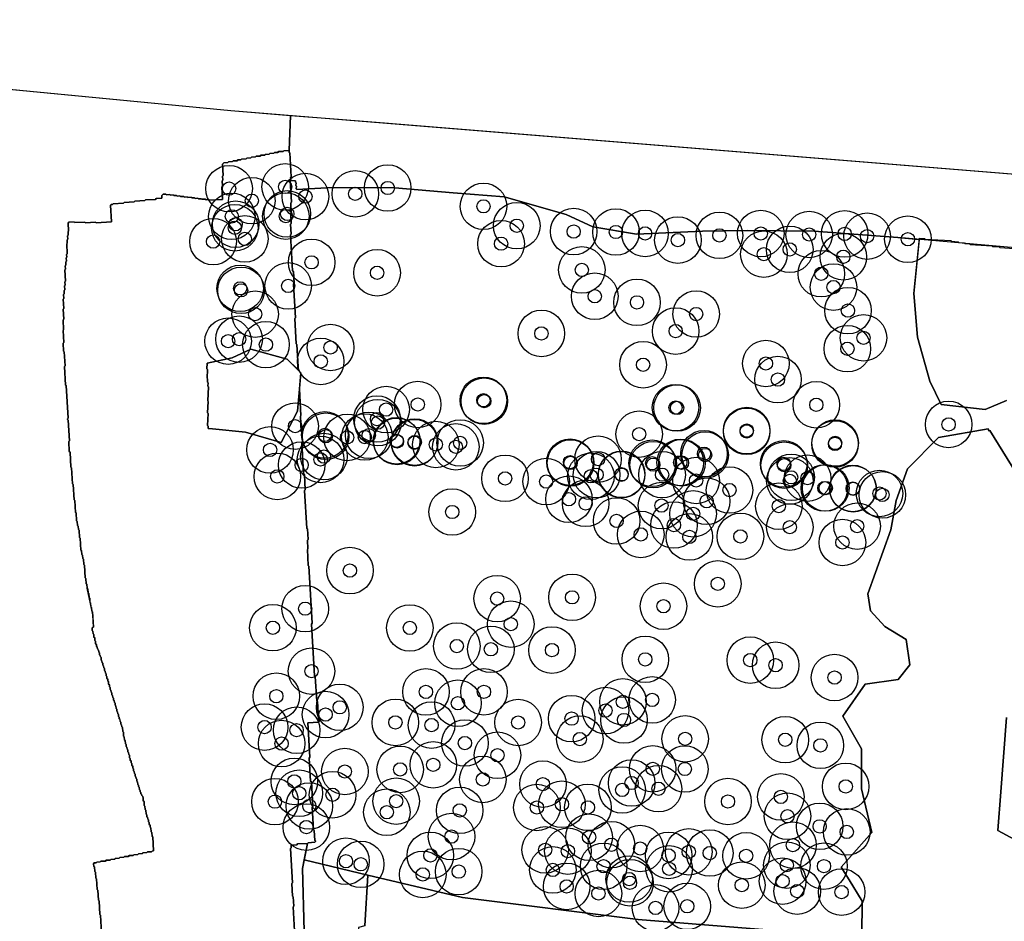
# Model space of a CAD drawing. Header units: inches. Extents: x 128668 to 131679, y 413272 to 413787.
# Tile 60 of 116: x 130144 to 130219, y 413491 to 413558. Entities that reach past the tile are written whole.
import ezdxf

# ---------------------------------------------------------------- set-up
doc = ezdxf.new("R2010")
doc.units = ezdxf.units.IN
doc.header["$MEASUREMENT"] = 0
doc.header["$PDMODE"] = 33
doc.header["$PDSIZE"] = -3
for name, color, linetype in [('Niet gedetecteerde gebieden (D-gebied) (ca. 44.659 m2)', 1, 'Continuous'), ('Onderzoeksgebied Capelsche UW (ca. 743.790 m2)', 5, 'Continuous'), ('Significante objecten binnen onderzoeksgebied', 3, 'Continuous'), ('Veiligheidsmarge objecten d.d. 230531', 6, 'Continuous'), ('Verstoorde gebieden (C-gebied) (ca. 90.096 m2)', 40, 'Continuous'), ('Vrijgegeven gebieden (A+B gebied) (ca. 609.035 m2)', 3, 'Continuous')]:
    doc.layers.add(name, color=color, linetype=linetype)

msp = doc.modelspace()

# ---------------------------------------------------------------- linework, layer by layer
at = {"layer": 'Niet gedetecteerde gebieden (D-gebied) (ca. 44.659 m2)'}
for points in [[(130139.995, 413553.503, 0), (130160.341, 413551.541, 0), (130164.823, 413551.178, 0), (130164.724, 413548.544, 0), (130164.325, 413548.521, 0), (130164.278, 413548.469, 0), (130163.929, 413548.448, 0), (130163.881, 413548.396, 0), (130163.632, 413548.381, 0), (130163.585, 413548.329, 0), (130163.285, 413548.311, 0), (130163.238, 413548.259, 0), (130162.939, 413548.241, 0), (130162.892, 413548.189, 0), (130162.592, 413548.171, 0), (130162.545, 413548.119, 0), (130162.246, 413548.101, 0), (130162.199, 413548.049, 0), (130161.899, 413548.032, 0), (130161.852, 413547.979, 0), (130161.553, 413547.962, 0), (130161.506, 413547.909, 0), (130161.156, 413547.889, 0), (130161.109, 413547.836, 0), (130160.86, 413547.821, 0), (130160.813, 413547.769, 0), (130160.513, 413547.751, 0), (130160.466, 413547.699, 0), (130160.166, 413547.681, 0), (130160.12, 413547.629, 0), (130159.82, 413547.611, 0), (130159.726, 413547.506, 0), (130159.775, 413546.657, 0), (130159.728, 413546.605, 0), (130159.745, 413546.305, 0), (130159.698, 413546.252, 0), (130159.721, 413545.853, 0), (130159.674, 413545.8, 0), (130159.728, 413544.852, 0), (130158.73, 413544.795, 0), (130158.677, 413544.842, 0), (130158.477, 413544.83, 0), (130158.425, 413544.877, 0), (130158.175, 413544.863, 0), (130158.122, 413544.91, 0), (130157.923, 413544.898, 0), (130157.87, 413544.945, 0), (130157.67, 413544.934, 0), (130157.617, 413544.981, 0), (130157.418, 413544.97, 0), (130157.365, 413545.017, 0), (130157.115, 413545.002, 0), (130157.063, 413545.049, 0), (130156.863, 413545.038, 0), (130156.81, 413545.085, 0), (130156.561, 413545.071, 0), (130156.508, 413545.118, 0), (130156.308, 413545.106, 0), (130156.255, 413545.153, 0), (130156.056, 413545.142, 0), (130156.003, 413545.189, 0), (130155.803, 413545.177, 0), (130155.751, 413545.224, 0), (130155.501, 413545.21, 0), (130155.448, 413545.257, 0), (130155.249, 413545.245, 0), (130155.155, 413545.14, 0), (130155.166, 413544.94, 0), (130154.717, 413544.915, 0), (130154.67, 413544.862, 0), (130153.921, 413544.819, 0), (130153.874, 413544.766, 0), (130153.125, 413544.723, 0), (130153.078, 413544.67, 0), (130152.329, 413544.627, 0), (130152.282, 413544.574, 0), (130151.484, 413544.528, 0), (130151.437, 413544.476, 0), (130151.337, 413544.47, 0), (130151.29, 413544.417, 0), (130151.361, 413543.169, 0), (130150.214, 413543.103, 0), (130150.161, 413543.15, 0), (130149.412, 413543.107, 0), (130149.359, 413543.154, 0), (130148.611, 413543.111, 0), (130148.558, 413543.158, 0), (130148.158, 413543.135, 0), (130148.111, 413543.083, 0), (130148.146, 413542.484, 0), (130148.099, 413542.431, 0), (130148.113, 413542.181, 0), (130148.066, 413542.129, 0), (130148.08, 413541.879, 0), (130148.033, 413541.826, 0), (130148.048, 413541.577, 0), (130148.001, 413541.524, 0), (130148.044, 413540.775, 0), (130147.997, 413540.722, 0), (130148.008, 413540.523, 0), (130147.961, 413540.47, 0), (130147.975, 413540.22, 0), (130147.928, 413540.168, 0), (130147.943, 413539.918, 0), (130147.896, 413539.865, 0), (130147.91, 413539.616, 0), (130147.863, 413539.563, 0), (130147.912, 413538.714, 0), (130147.865, 413538.661, 0), (130147.879, 413538.412, 0), (130147.832, 413538.359, 0), (130147.849, 413538.06, 0), (130147.802, 413538.007, 0), (130147.816, 413537.757, 0), (130147.769, 413537.705, 0), (130147.787, 413537.405, 0), (130147.74, 413537.352, 0), (130147.78, 413536.653, 0), (130147.733, 413536.601, 0), (130147.776, 413535.852, 0), (130147.729, 413535.799, 0), (130147.772, 413535.051, 0), (130147.725, 413534.998, 0), (130147.776, 413534.099, 0), (130147.729, 413534.047, 0), (130147.764, 413533.448, 0), (130147.816, 413533.4, 0), (130147.877, 413532.352, 0), (130147.83, 413532.299, 0), (130147.91, 413530.902, 0), (130147.963, 413530.855, 0), (130148.103, 413528.409, 0), (130148.056, 413528.356, 0), (130148.059, 413528.306, 0), (130148.112, 413528.259, 0), (130148.201, 413526.712, 0), (130148.154, 413526.659, 0), (130148.197, 413525.911, 0), (130148.249, 413525.863, 0), (130148.315, 413524.715, 0), (130148.368, 413524.668, 0), (130148.437, 413523.47, 0), (130148.49, 413523.423, 0), (130148.556, 413522.275, 0), (130148.609, 413522.228, 0), (130148.66, 413521.33, 0), (130148.713, 413521.283, 0), (130148.747, 413520.684, 0), (130148.8, 413520.637, 0), (130148.817, 413520.337, 0), (130148.87, 413520.29, 0), (130148.885, 413520.041, 0), (130148.937, 413519.994, 0), (130148.969, 413519.445, 0), (130149.022, 413519.398, 0), (130149.073, 413518.499, 0), (130149.126, 413518.452, 0), (130149.143, 413518.153, 0), (130149.196, 413518.106, 0), (130149.21, 413517.856, 0), (130149.263, 413517.809, 0), (130149.286, 413517.41, 0), (130149.339, 413517.363, 0), (130149.393, 413516.414, 0), (130149.446, 413516.367, 0), (130149.469, 413515.968, 0), (130149.522, 413515.921, 0), (130149.539, 413515.621, 0), (130149.592, 413515.574, 0), (130149.609, 413515.275, 0), (130149.662, 413515.228, 0), (130149.679, 413514.928, 0), (130149.732, 413514.881, 0), (130149.749, 413514.582, 0), (130149.802, 413514.535, 0), (130149.819, 413514.235, 0), (130149.872, 413514.188, 0), (130149.889, 413513.889, 0), (130149.942, 413513.842, 0), (130150.008, 413512.694, 0), (130149.958, 413512.691, 0), (130149.911, 413512.638, 0), (130149.922, 413512.438, 0), (130149.975, 413512.391, 0), (130149.986, 413512.192, 0), (130150.039, 413512.144, 0), (130150.051, 413511.945, 0), (130150.104, 413511.898, 0), (130150.115, 413511.698, 0), (130150.168, 413511.651, 0), (130150.179, 413511.451, 0), (130150.232, 413511.404, 0), (130150.241, 413511.255, 0), (130150.293, 413511.208, 0), (130150.299, 413511.108, 0), (130150.352, 413511.061, 0), (130150.358, 413510.961, 0), (130150.411, 413510.914, 0), (130150.416, 413510.814, 0), (130150.469, 413510.767, 0), (130150.478, 413510.617, 0), (130150.53, 413510.57, 0), (130150.536, 413510.47, 0), (130150.589, 413510.423, 0), (130150.6, 413510.224, 0), (130150.653, 413510.177, 0), (130150.662, 413510.027, 0), (130150.715, 413509.98, 0), (130150.723, 413509.83, 0), (130150.776, 413509.783, 0), (130150.785, 413509.633, 0), (130150.837, 413509.586, 0), (130150.846, 413509.437, 0), (130150.899, 413509.389, 0), (130150.907, 413509.24, 0), (130150.96, 413509.193, 0), (130150.969, 413509.043, 0), (130151.021, 413508.996, 0), (130151.03, 413508.846, 0), (130151.083, 413508.799, 0), (130151.091, 413508.649, 0), (130151.144, 413508.602, 0), (130151.156, 413508.403, 0), (130151.209, 413508.356, 0), (130151.217, 413508.206, 0), (130151.27, 413508.159, 0), (130151.278, 413508.009, 0), (130151.331, 413507.962, 0), (130151.34, 413507.812, 0), (130151.393, 413507.765, 0), (130151.401, 413507.615, 0), (130151.454, 413507.568, 0), (130151.463, 413507.419, 0), (130151.516, 413507.372, 0), (130151.524, 413507.222, 0), (130151.577, 413507.175, 0), (130151.585, 413507.025, 0), (130151.638, 413506.978, 0), (130151.647, 413506.828, 0), (130151.7, 413506.781, 0), (130151.711, 413506.582, 0), (130151.764, 413506.535, 0), (130151.773, 413506.385, 0), (130151.825, 413506.338, 0), (130151.834, 413506.188, 0), (130151.887, 413506.141, 0), (130151.895, 413505.991, 0), (130151.948, 413505.944, 0), (130151.957, 413505.795, 0), (130152.009, 413505.747, 0), (130152.018, 413505.598, 0), (130152.071, 413505.551, 0), (130152.079, 413505.401, 0), (130152.132, 413505.354, 0), (130152.141, 413505.204, 0), (130152.194, 413505.157, 0), (130152.211, 413504.858, 0), (130152.264, 413504.81, 0), (130152.281, 413504.511, 0), (130152.334, 413504.464, 0), (130152.348, 413504.214, 0), (130152.401, 413504.167, 0), (130152.415, 413503.918, 0), (130152.468, 413503.871, 0), (130152.476, 413503.721, 0), (130152.529, 413503.674, 0), (130152.538, 413503.524, 0), (130152.591, 413503.477, 0), (130152.599, 413503.328, 0), (130152.652, 413503.28, 0), (130152.661, 413503.131, 0), (130152.713, 413503.084, 0), (130152.725, 413502.884, 0), (130152.778, 413502.837, 0), (130152.786, 413502.687, 0), (130152.839, 413502.64, 0), (130152.848, 413502.49, 0), (130152.9, 413502.443, 0), (130152.909, 413502.294, 0), (130152.962, 413502.247, 0), (130152.97, 413502.097, 0), (130153.023, 413502.05, 0), (130153.032, 413501.9, 0), (130153.084, 413501.853, 0), (130153.093, 413501.703, 0), (130153.146, 413501.656, 0), (130153.155, 413501.506, 0), (130153.207, 413501.459, 0), (130153.216, 413501.31, 0), (130153.269, 413501.263, 0), (130153.277, 413501.113, 0), (130153.33, 413501.066, 0), (130153.342, 413500.866, 0), (130153.394, 413500.819, 0), (130153.4, 413500.719, 0), (130153.453, 413500.672, 0), (130153.464, 413500.473, 0), (130153.517, 413500.426, 0), (130153.523, 413500.326, 0), (130153.576, 413500.279, 0), (130153.581, 413500.179, 0), (130153.634, 413500.132, 0), (130153.64, 413500.032, 0), (130153.693, 413499.985, 0), (130153.696, 413499.935, 0), (130153.748, 413499.888, 0), (130153.763, 413499.638, 0), (130153.815, 413499.591, 0), (130153.833, 413499.292, 0), (130153.885, 413499.245, 0), (130153.9, 413498.995, 0), (130153.953, 413498.948, 0), (130153.97, 413498.649, 0), (130154.023, 413498.602, 0), (130154.031, 413498.452, 0), (130154.084, 413498.405, 0), (130154.093, 413498.255, 0), (130154.145, 413498.208, 0), (130154.154, 413498.058, 0), (130154.207, 413498.011, 0), (130154.215, 413497.861, 0), (130154.268, 413497.815, 0), (130154.277, 413497.665, 0), (130154.33, 413497.618, 0), (130154.347, 413497.318, 0), (130154.4, 413497.271, 0), (130154.417, 413496.972, 0), (130154.47, 413496.925, 0), (130154.53, 413495.876, 0), (130154.43, 413495.871, 0), (130154.383, 413495.818, 0), (130154.083, 413495.801, 0), (130154.036, 413495.748, 0), (130153.737, 413495.731, 0), (130153.69, 413495.678, 0), (130153.39, 413495.661, 0), (130153.343, 413495.608, 0), (130153.044, 413495.591, 0), (130152.997, 413495.538, 0), (130152.697, 413495.521, 0), (130152.65, 413495.468, 0), (130152.351, 413495.451, 0), (130152.304, 413495.398, 0), (130152.004, 413495.381, 0), (130151.957, 413495.328, 0), (130151.658, 413495.311, 0), (130151.611, 413495.258, 0), (130151.311, 413495.241, 0), (130151.264, 413495.188, 0), (130150.964, 413495.171, 0), (130150.918, 413495.118, 0), (130150.568, 413495.098, 0), (130150.521, 413495.045, 0), (130150.271, 413495.031, 0), (130150.224, 413494.978, 0), (130150.075, 413494.969, 0), (130150.028, 413494.917, 0), (130150.039, 413494.717, 0), (130150.092, 413494.67, 0), (130150.112, 413494.321, 0), (130150.165, 413494.273, 0), (130150.191, 413493.824, 0), (130150.243, 413493.777, 0), (130150.289, 413492.979, 0), (130150.342, 413492.932, 0), (130150.385, 413492.183, 0), (130150.438, 413492.136, 0), (130150.498, 413491.088, 0), (130150.551, 413491.041, 0), (130150.654, 413489.244, 0)], [(130219.33, 413541.226, 0), (130210.505, 413541.996, 0), (130204.227, 413542.465, 0), (130199.172, 413542.512, 0), (130195.813, 413542.459, 0), (130190.843, 413542.25, 0), (130187.569, 413542.793, 0), (130185.57, 413543.712, 0), (130180.89, 413545.039, 0), (130177.062, 413545.364, 0), (130172.666, 413545.723, 0), (130168.01, 413545.746, 0), (130165.306, 413545.598, 0), (130165.261, 413545.652, 0), (130165.277, 413545.851, 0), (130165.231, 413545.905, 0), (130165.247, 413546.104, 0), (130165.201, 413546.158, 0), (130165.209, 413546.258, 0), (130164.804, 413546.29, 0), (130164.803, 413546.295, 0), (130164.85, 413546.348, 0), (130164.842, 413546.498, 0), (130164.889, 413546.551, 0), (130164.786, 413548.348, 0), (130164.733, 413548.395, 0), (130164.724, 413548.544, 0), (130164.823, 413551.178, 0), (130168.104, 413550.913, 0), (130171.263, 413550.657, 0), (130245.272, 413544.662, 0)], [(130170.429, 413490.234, 0), (130170.656, 413494.059, 0), (130177.765, 413492.371, 0), (130190.979, 413490.725, 0), (130202.546, 413489.796, 0)]]:
    msp.add_polyline3d(points, dxfattribs=at)
msp.add_polyline3d([(130170.656, 413494.059, 0), (130170.429, 413490.234, 0), (130169.935, 413490.12, 0), (130169.935, 413488.751, 0), (130169.661, 413488.264, 0), (130168.961, 413488.271, 0), (130168.583, 413488.319, 0), (130167.058, 413488.509, 0), (130166.44, 413489.08, 0), (130165.87, 413489.841, 0), (130165.727, 413494.549, 0), (130165.862, 413495.209, 0)], close=True, dxfattribs=at)
at = {"layer": 'Onderzoeksgebied Capelsche UW (ca. 743.790 m2)'}
msp.add_lwpolyline([(130089.538, 413558.368), (130160.341, 413551.541), (130245.272, 413544.662), (130329.939, 413539.371), (130433.206, 413533.814), (130596.454, 413525.877), (130794.336, 413521.643), (130920.331, 413521.114)], dxfattribs=at)
at = {"layer": 'Significante objecten binnen onderzoeksgebied'}
for p in [(130164.432, 413545.797), (130160.212, 413545.667), (130165.954, 413545.068), (130169.705, 413545.275), (130172.143, 413545.715), (130161.923, 413544.762), (130179.345, 413544.336), (130160.418, 413543.583), (130164.479, 413543.603), (130164.589, 413543.767), (130160.704, 413542.993), (130181.847, 413542.882), (130160.648, 413542.724), (130186.129, 413542.437), (130189.308, 413542.406), (130191.496, 413542.298), (130197.089, 413542.154), (130200.2, 413542.292), (130203.837, 413542.22), (130206.509, 413542.264), (130208.198, 413542.094), (130159.01, 413541.684), (130161.4, 413541.888), (130180.668, 413541.529), (130193.968, 413541.799), (130211.267, 413541.862), (130200.435, 413540.739), (130202.378, 413541.1), (130166.421, 413540.126), (130206.409, 413540.545), (130171.343, 413539.343), (130186.74, 413539.555), (130204.751, 413539.271), (130164.659, 413538.353), (130161.045, 413538.171), (130161.115, 413538.021), (130205.668, 413538.265), (130187.714, 413537.575), (130190.891, 413537.117), (130162.174, 413536.23), (130195.342, 413536.241), (130206.758, 413536.496), (130183.698, 413534.783), (130193.798, 413534.96), (130160.14, 413534.2), (130160.965, 413534.352), (130162.984, 413533.939), (130207.926, 413534.452), (130167.846, 413533.725), (130206.713, 413533.633), (130167.103, 413532.675), (130191.349, 413532.429), (130200.584, 413532.523), (130201.493, 413531.312), (130179.343, 413529.756), (130179.405, 413529.69), (130172.023, 413529.055), (130174.4, 413529.437), (130193.787, 413529.204), (130193.908, 413529.179), (130204.377, 413529.417), (130171.337, 413528.345), (130171.404, 413528.077), (130165.177, 413527.81), (130199.14, 413527.418), (130199.143, 413527.478), (130214.328, 413527.94), (130167.412, 413527.151), (130167.481, 413527.053), (130169.085, 413526.961), (130170.424, 413526.993), (130170.716, 413527.124), (130172.807, 413526.71), (130172.842, 413526.663), (130174.156, 413526.564), (130174.173, 413526.615), (130177.591, 413526.548), (130191.055, 413527.208), (130205.793, 413526.546), (130163.294, 413526.025), (130175.763, 413526.433), (130177.266, 413526.256), (130195.931, 413525.742), (130205.781, 413526.473), (130167.095, 413525.309), (130167.342, 413525.522), (130185.853, 413525.103), (130185.895, 413525.042), (130187.962, 413525.33), (130192.037, 413525.02), (130194.144, 413525.082), (130194.273, 413525.058), (130196.015, 413525.64), (130165.673, 413524.891), (130192.113, 413524.915), (130201.929, 413524.973), (130201.962, 413524.877), (130163.84, 413524.033), (130180.968, 413523.885), (130184.058, 413523.642), (130187.422, 413524.047), (130187.852, 413524.162), (130189.725, 413524.161), (130189.736, 413524.191), (130192.778, 413524.163), (130195.336, 413523.724), (130202.383, 413523.693), (130202.484, 413523.964), (130203.717, 413523.899), (130197.845, 413523.007), (130204.984, 413523.158), (130205.085, 413523.16), (130207.119, 413523.126), (130207.142, 413523.099), (130185.773, 413522.317), (130196.13, 413522.164), (130209.131, 413522.748), (130209.346, 413522.644), (130176.994, 413521.357), (130187.03, 413522.005), (130192.735, 413521.84), (130201.557, 413521.793), (130189.358, 413520.684), (130195.112, 413521.219), (130193.67, 413520.377), (130202.384, 413520.219), (130207.446, 413520.291), (130191.173, 413519.669), (130194.83, 413519.484), (130198.668, 413519.524), (130206.341, 413519.065), (130169.304, 413516.951), (130196.964, 413515.957), (130180.372, 413514.845), (130186.009, 413514.941), (130165.938, 413514.089), (130192.884, 413514.274), (130163.507, 413512.658), (130173.805, 413512.639), (130181.398, 413512.923), (130177.344, 413511.28), (130179.902, 413511.035), (130184.498, 413510.974), (130191.513, 413510.279), (130199.412, 413510.221), (130201.317, 413509.838), (130166.413, 413509.389), (130205.752, 413508.911), (130163.767, 413507.508), (130175.019, 413507.833), (130179.383, 413507.837), (130192.031, 413507.23), (130168.535, 413506.672), (130177.425, 413506.978), (130189.835, 413507.087), (130167.471, 413506.127), (130185.975, 413505.822), (130188.523, 413506.429), (130162.884, 413505.187), (130172.718, 413505.539), (130175.44, 413505.336), (130181.951, 413505.531), (130189.912, 413505.72), (130165.294, 413504.953), (130186.591, 413504.284), (130194.514, 413504.302), (130164.163, 413503.945), (130177.948, 413503.987), (130202.039, 413504.237), (130204.683, 413503.813), (130180.4, 413503.07), (130175.57, 413502.351), (130192.072, 413502.049), (130168.921, 413501.849), (130173.082, 413502.003), (130194.488, 413502.035), (130165.119, 413501.101), (130179.298, 413501.25), (130183.817, 413500.898), (130190.486, 413500.983), (130206.586, 413500.726), (130165.491, 413500.212), (130167.996, 413500.102), (130189.776, 413500.461), (130192.509, 413500.554), (130201.707, 413499.939), (130163.664, 413499.581), (130166.248, 413499.252), (130172.779, 413499.619), (130183.361, 413499.141), (130185.242, 413499.388), (130187.2, 413499.151), (130197.734, 413499.593), (130172.075, 413498.786), (130177.558, 413498.925), (130202.209, 413498.482), (130166.024, 413497.67), (130204.629, 413497.724), (130176.943, 413496.956), (130187.286, 413496.905), (130206.666, 413497.304), (130188.97, 413496.345), (130202.619, 413496.308), (130175.351, 413495.542), (130183.987, 413495.955), (130185.695, 413495.858), (130191.129, 413496.059), (130193.269, 413495.54), (130194.785, 413495.807), (130196.362, 413495.718), (130199.097, 413495.51), (130169.005, 413495.1), (130170.112, 413494.87), (130188.38, 413494.722), (130202.162, 413494.806), (130204.954, 413494.729), (130174.78, 413494.111), (130177.483, 413494.32), (130184.561, 413494.447), (130193.312, 413494.532), (130185.601, 413493.207), (130190.302, 413493.763), (130190.364, 413493.482), (130198.771, 413493.301), (130201.839, 413493.603), (130187.989, 413492.676), (130202.944, 413492.856), (130206.28, 413492.781), (130194.667, 413491.713), (130192.286, 413491.591)]:
    msp.add_point(p, dxfattribs=at)
at = {"layer": 'Veiligheidsmarge objecten d.d. 230531', "color": 6, "linetype": 'Continuous', "lineweight": 25}
for centre in [(130160.212, 413545.667), (130164.432, 413545.797), (130169.705, 413545.275), (130172.143, 413545.715), (130161.923, 413544.762), (130165.954, 413545.068), (130164.589, 413543.767), (130179.345, 413544.336), (130160.418, 413543.583), (130164.479, 413543.603), (130160.648, 413542.724), (130160.704, 413542.993), (130181.847, 413542.882), (130186.129, 413542.437), (130189.308, 413542.406), (130191.496, 413542.298), (130200.2, 413542.292), (130206.509, 413542.264), (130159.01, 413541.684), (130161.4, 413541.888), (130180.668, 413541.529), (130193.968, 413541.799), (130197.089, 413542.154), (130203.837, 413542.22), (130208.198, 413542.094), (130211.267, 413541.862), (130202.378, 413541.1), (130166.421, 413540.126), (130200.435, 413540.739), (130206.409, 413540.545), (130171.343, 413539.343), (130186.74, 413539.555), (130204.751, 413539.271), (130161.045, 413538.171), (130161.115, 413538.021), (130164.659, 413538.353), (130205.668, 413538.265), (130187.714, 413537.575), (130190.891, 413537.117), (130206.758, 413536.496), (130162.174, 413536.23), (130195.342, 413536.241), (130193.798, 413534.96), (130160.14, 413534.2), (130160.965, 413534.352), (130183.698, 413534.783), (130207.926, 413534.452), (130162.984, 413533.939), (130167.846, 413533.725), (130206.713, 413533.633), (130167.103, 413532.675), (130191.349, 413532.429), (130200.584, 413532.523), (130201.493, 413531.312), (130179.343, 413529.756), (130179.405, 413529.69), (130172.023, 413529.055), (130174.4, 413529.437), (130193.787, 413529.204), (130193.908, 413529.179), (130204.377, 413529.417), (130171.337, 413528.345), (130165.177, 413527.81), (130171.404, 413528.077), (130199.143, 413527.478), (130214.328, 413527.94), (130167.412, 413527.151), (130167.481, 413527.053), (130169.085, 413526.961), (130170.424, 413526.993), (130170.716, 413527.124), (130191.055, 413527.208), (130199.14, 413527.418), (130163.294, 413526.025), (130172.807, 413526.71), (130172.842, 413526.663), (130174.156, 413526.564), (130174.173, 413526.615), (130175.763, 413526.433), (130177.266, 413526.256), (130177.591, 413526.548), (130205.781, 413526.473), (130205.793, 413526.546), (130167.095, 413525.309), (130167.342, 413525.522), (130187.962, 413525.33), (130195.931, 413525.742), (130196.015, 413525.64), (130165.673, 413524.891), (130185.853, 413525.103), (130185.895, 413525.042), (130192.037, 413525.02), (130192.113, 413524.915), (130194.144, 413525.082), (130194.273, 413525.058), (130201.929, 413524.973), (130201.962, 413524.877), (130163.84, 413524.033), (130180.968, 413523.885), (130187.422, 413524.047), (130187.852, 413524.162), (130189.725, 413524.161), (130189.736, 413524.191), (130192.778, 413524.163), (130202.484, 413523.964), (130203.717, 413523.899), (130184.058, 413523.642), (130195.336, 413523.724), (130202.383, 413523.693), (130204.984, 413523.158), (130205.085, 413523.16), (130207.119, 413523.126), (130207.142, 413523.099), (130185.773, 413522.317), (130197.845, 413523.007), (130209.131, 413522.748), (130209.346, 413522.644), (130187.03, 413522.005), (130192.735, 413521.84), (130196.13, 413522.164), (130201.557, 413521.793), (130176.994, 413521.357), (130195.112, 413521.219), (130189.358, 413520.684), (130193.67, 413520.377), (130202.384, 413520.219), (130207.446, 413520.291), (130191.173, 413519.669), (130194.83, 413519.484), (130198.668, 413519.524), (130206.341, 413519.065), (130169.304, 413516.951), (130196.964, 413515.957), (130186.009, 413514.941), (130180.372, 413514.845), (130192.884, 413514.274), (130165.938, 413514.089), (130163.507, 413512.658), (130181.398, 413512.923), (130173.805, 413512.639), (130177.344, 413511.28), (130179.902, 413511.035), (130184.498, 413510.974), (130191.513, 413510.279), (130199.412, 413510.221), (130201.317, 413509.838), (130166.413, 413509.389), (130205.752, 413508.911), (130163.767, 413507.508), (130175.019, 413507.833), (130179.383, 413507.837), (130177.425, 413506.978), (130189.835, 413507.087), (130192.031, 413507.23), (130167.471, 413506.127), (130168.535, 413506.672), (130188.523, 413506.429), (130172.718, 413505.539), (130175.44, 413505.336), (130181.951, 413505.531), (130185.975, 413505.822), (130189.912, 413505.72), (130162.884, 413505.187), (130165.294, 413504.953), (130164.163, 413503.945), (130177.948, 413503.987), (130186.591, 413504.284), (130194.514, 413504.302), (130202.039, 413504.237), (130204.683, 413503.813), (130180.4, 413503.07), (130175.57, 413502.351), (130168.921, 413501.849), (130173.082, 413502.003), (130192.072, 413502.049), (130194.488, 413502.035), (130165.119, 413501.101), (130179.298, 413501.25), (130183.817, 413500.898), (130190.486, 413500.983), (130165.491, 413500.212), (130167.996, 413500.102), (130189.776, 413500.461), (130192.509, 413500.554), (130206.586, 413500.726), (130163.664, 413499.581), (130172.779, 413499.619), (130185.242, 413499.388), (130197.734, 413499.593), (130201.707, 413499.939), (130166.248, 413499.252), (130172.075, 413498.786), (130177.558, 413498.925), (130183.361, 413499.141), (130187.2, 413499.151), (130202.209, 413498.482), (130166.024, 413497.67), (130204.629, 413497.724), (130206.666, 413497.304), (130176.943, 413496.956), (130187.286, 413496.905), (130183.987, 413495.955), (130185.695, 413495.858), (130188.97, 413496.345), (130191.129, 413496.059), (130194.785, 413495.807), (130196.362, 413495.718), (130202.619, 413496.308), (130169.005, 413495.1), (130175.351, 413495.542), (130193.269, 413495.54), (130199.097, 413495.51), (130170.112, 413494.87), (130177.483, 413494.32), (130184.561, 413494.447), (130188.38, 413494.722), (130193.312, 413494.532), (130202.162, 413494.806), (130204.954, 413494.729), (130174.78, 413494.111), (130190.302, 413493.763), (130190.364, 413493.482), (130201.839, 413493.603), (130185.601, 413493.207), (130187.989, 413492.676), (130198.771, 413493.301), (130202.944, 413492.856), (130206.28, 413492.781), (130192.286, 413491.591), (130194.667, 413491.713)]:
    msp.add_circle(centre, 1.75, dxfattribs=at)
at = {"layer": 'Verstoorde gebieden (C-gebied) (ca. 90.096 m2)'}
for points in [[(130150.654, 413489.244), (130150.551, 413491.041), (130150.498, 413491.088), (130150.438, 413492.136), (130150.385, 413492.183), (130150.342, 413492.932), (130150.289, 413492.979), (130150.243, 413493.777), (130150.191, 413493.824), (130150.165, 413494.273), (130150.112, 413494.321), (130150.092, 413494.67), (130150.039, 413494.717), (130150.028, 413494.917), (130150.075, 413494.97), (130150.225, 413494.978), (130150.271, 413495.031), (130150.521, 413495.045), (130150.568, 413495.098), (130150.918, 413495.118), (130150.964, 413495.171), (130151.264, 413495.188), (130151.311, 413495.241), (130151.611, 413495.258), (130151.658, 413495.311), (130151.957, 413495.328), (130152.004, 413495.381), (130152.304, 413495.398), (130152.351, 413495.451), (130152.65, 413495.468), (130152.697, 413495.521), (130152.997, 413495.538), (130153.044, 413495.591), (130153.343, 413495.608), (130153.39, 413495.661), (130153.69, 413495.678), (130153.737, 413495.731), (130154.036, 413495.748), (130154.083, 413495.801), (130154.383, 413495.818), (130154.43, 413495.871), (130154.53, 413495.876), (130154.47, 413496.925), (130154.417, 413496.972), (130154.4, 413497.271), (130154.347, 413497.318), (130154.33, 413497.618), (130154.277, 413497.665), (130154.268, 413497.815), (130154.215, 413497.862), (130154.207, 413498.011), (130154.154, 413498.058), (130154.145, 413498.208), (130154.093, 413498.255), (130154.084, 413498.405), (130154.031, 413498.452), (130154.023, 413498.602), (130153.97, 413498.649), (130153.953, 413498.948), (130153.9, 413498.995), (130153.885, 413499.245), (130153.833, 413499.292), (130153.815, 413499.591), (130153.763, 413499.639), (130153.745, 413499.938), (130153.64, 413500.032), (130153.634, 413500.132), (130153.582, 413500.179), (130153.576, 413500.279), (130153.523, 413500.326), (130153.517, 413500.426), (130153.464, 413500.473), (130153.453, 413500.672), (130153.4, 413500.719), (130153.394, 413500.819), (130153.342, 413500.866), (130153.33, 413501.066), (130153.277, 413501.113), (130153.269, 413501.263), (130153.216, 413501.31), (130153.207, 413501.459), (130153.155, 413501.506), (130153.146, 413501.656), (130153.093, 413501.703), (130153.084, 413501.853), (130153.032, 413501.9), (130153.023, 413502.05), (130152.97, 413502.097), (130152.962, 413502.247), (130152.909, 413502.294), (130152.9, 413502.444), (130152.848, 413502.49), (130152.839, 413502.64), (130152.786, 413502.687), (130152.778, 413502.837), (130152.725, 413502.884), (130152.714, 413503.084), (130152.661, 413503.131), (130152.652, 413503.28), (130152.599, 413503.328), (130152.591, 413503.477), (130152.538, 413503.524), (130152.529, 413503.674), (130152.477, 413503.721), (130152.468, 413503.871), (130152.415, 413503.918), (130152.401, 413504.168), (130152.348, 413504.214), (130152.334, 413504.464), (130152.281, 413504.511), (130152.264, 413504.81), (130152.211, 413504.858), (130152.194, 413505.157), (130152.141, 413505.204), (130152.132, 413505.354), (130152.08, 413505.401), (130152.071, 413505.551), (130152.018, 413505.598), (130152.01, 413505.747), (130151.957, 413505.795), (130151.948, 413505.944), (130151.895, 413505.991), (130151.887, 413506.141), (130151.834, 413506.188), (130151.825, 413506.338), (130151.773, 413506.385), (130151.764, 413506.535), (130151.711, 413506.582), (130151.7, 413506.781), (130151.647, 413506.828), (130151.638, 413506.978), (130151.585, 413507.025), (130151.577, 413507.175), (130151.524, 413507.222), (130151.516, 413507.372), (130151.463, 413507.419), (130151.454, 413507.569), (130151.401, 413507.615), (130151.393, 413507.765), (130151.34, 413507.812), (130151.331, 413507.962), (130151.278, 413508.009), (130151.27, 413508.159), (130151.217, 413508.206), (130151.209, 413508.356), (130151.156, 413508.403), (130151.144, 413508.602), (130151.091, 413508.65), (130151.083, 413508.799), (130151.03, 413508.846), (130151.021, 413508.996), (130150.969, 413509.043), (130150.96, 413509.193), (130150.907, 413509.24), (130150.899, 413509.389), (130150.846, 413509.437), (130150.837, 413509.586), (130150.784, 413509.633), (130150.776, 413509.783), (130150.723, 413509.83), (130150.714, 413509.98), (130150.662, 413510.027), (130150.653, 413510.177), (130150.6, 413510.224), (130150.589, 413510.423), (130150.536, 413510.47), (130150.53, 413510.57), (130150.478, 413510.617), (130150.469, 413510.767), (130150.416, 413510.814), (130150.411, 413510.914), (130150.358, 413510.961), (130150.352, 413511.061), (130150.299, 413511.108), (130150.293, 413511.208), (130150.241, 413511.255), (130150.232, 413511.405), (130150.179, 413511.451), (130150.168, 413511.651), (130150.115, 413511.698), (130150.104, 413511.898), (130150.051, 413511.945), (130150.039, 413512.144), (130149.986, 413512.192), (130149.975, 413512.391), (130149.922, 413512.438), (130149.911, 413512.638), (130149.958, 413512.691), (130150.008, 413512.694), (130149.954, 413513.636), (130149.539, 413515.621), (130149.522, 413515.921), (130149.469, 413515.968), (130149.446, 413516.367), (130149.394, 413516.414), (130149.339, 413517.363), (130149.286, 413517.41), (130149.263, 413517.809), (130149.21, 413517.856), (130149.196, 413518.106), (130149.143, 413518.152), (130149.126, 413518.452), (130149.073, 413518.499), (130149.022, 413519.398), (130148.969, 413519.445), (130148.937, 413519.994), (130148.885, 413520.041), (130148.87, 413520.29), (130148.817, 413520.337), (130148.8, 413520.637), (130148.747, 413520.684), (130148.713, 413521.283), (130148.66, 413521.33), (130148.609, 413522.228), (130148.556, 413522.275), (130148.49, 413523.424), (130148.437, 413523.47), (130148.368, 413524.668), (130148.315, 413524.716), (130148.249, 413525.863), (130148.197, 413525.911), (130148.154, 413526.659), (130148.201, 413526.712), (130148.112, 413528.259), (130148.059, 413528.306), (130148.056, 413528.356), (130148.103, 413528.409), (130147.963, 413530.855), (130147.91, 413530.902), (130147.83, 413532.299), (130147.877, 413532.352), (130147.816, 413533.4), (130147.764, 413533.448), (130147.729, 413534.047), (130147.776, 413534.099), (130147.725, 413534.998), (130147.772, 413535.051), (130147.729, 413535.799), (130147.776, 413535.852), (130147.733, 413536.601), (130147.78, 413536.653), (130147.74, 413537.352), (130147.787, 413537.405), (130147.769, 413537.705), (130147.817, 413537.757), (130147.802, 413538.007), (130147.849, 413538.06), (130147.832, 413538.359), (130147.879, 413538.412), (130147.865, 413538.662), (130147.912, 413538.714), (130147.863, 413539.563), (130147.91, 413539.616), (130147.896, 413539.865), (130147.943, 413539.918), (130147.928, 413540.168), (130147.975, 413540.22), (130147.961, 413540.47), (130148.008, 413540.523), (130147.997, 413540.723), (130148.044, 413540.775), (130148.001, 413541.524), (130148.048, 413541.577), (130148.033, 413541.826), (130148.08, 413541.879), (130148.066, 413542.128), (130148.113, 413542.181), (130148.099, 413542.431), (130148.146, 413542.484), (130148.111, 413543.083), (130148.159, 413543.135), (130148.558, 413543.159), (130148.611, 413543.111), (130149.359, 413543.155), (130149.412, 413543.107), (130150.161, 413543.15), (130150.214, 413543.103), (130151.361, 413543.169), (130151.29, 413544.417), (130151.337, 413544.47), (130151.437, 413544.476), (130151.484, 413544.528), (130152.282, 413544.574), (130152.33, 413544.627), (130153.078, 413544.67), (130153.125, 413544.723), (130153.874, 413544.766), (130153.921, 413544.819), (130154.67, 413544.862), (130154.717, 413544.915), (130155.166, 413544.94), (130155.155, 413545.14), (130155.249, 413545.245), (130155.448, 413545.257), (130155.501, 413545.21), (130155.751, 413545.224), (130155.803, 413545.177), (130156.003, 413545.189), (130156.056, 413545.142), (130156.255, 413545.153), (130156.308, 413545.106), (130156.508, 413545.118), (130156.561, 413545.071), (130156.81, 413545.085), (130156.863, 413545.038), (130157.063, 413545.049), (130157.115, 413545.002), (130157.365, 413545.017), (130157.418, 413544.97), (130157.617, 413544.981), (130157.67, 413544.934), (130157.87, 413544.946), (130157.923, 413544.898), (130158.122, 413544.91), (130158.175, 413544.863), (130158.425, 413544.877), (130158.477, 413544.83), (130158.677, 413544.842), (130158.73, 413544.795), (130159.728, 413544.852), (130159.674, 413545.8), (130159.721, 413545.853), (130159.698, 413546.253), (130159.745, 413546.305), (130159.728, 413546.605), (130159.775, 413546.657), (130159.726, 413547.506), (130159.82, 413547.611), (130160.12, 413547.629), (130160.167, 413547.681), (130160.466, 413547.699), (130160.513, 413547.751), (130160.813, 413547.769), (130160.86, 413547.821), (130161.109, 413547.836), (130161.156, 413547.889), (130161.506, 413547.909), (130161.553, 413547.962), (130161.852, 413547.979), (130161.899, 413548.032), (130162.199, 413548.049), (130162.246, 413548.102), (130162.545, 413548.119), (130162.592, 413548.172), (130162.892, 413548.189), (130162.939, 413548.242), (130163.238, 413548.259), (130163.285, 413548.312), (130163.585, 413548.329), (130163.632, 413548.381), (130163.881, 413548.396), (130163.929, 413548.448), (130164.278, 413548.469), (130164.325, 413548.521), (130164.724, 413548.544), (130164.733, 413548.395), (130164.786, 413548.348), (130164.889, 413546.551), (130164.842, 413546.498), (130164.85, 413546.348), (130164.804, 413546.295), (130164.898, 413544.648), (130164.851, 413544.595), (130164.894, 413543.847), (130164.847, 413543.794), (130164.89, 413543.045), (130164.843, 413542.992), (130164.886, 413542.244), (130164.839, 413542.191), (130164.994, 413539.495), (130165.047, 413539.448), (130165.098, 413538.55), (130165.051, 413538.497), (130165.198, 413535.952), (130165.15, 413535.899), (130165.259, 413534.002), (130165.312, 413533.955), (130165.41, 413532.258), (130165.363, 413532.205), (130165.371, 413532.068), (130164.571, 413532.852), (130161.861, 413533.608), (130160.453, 413532.936), (130158.569, 413532.543), (130158.545, 413532.129), (130158.592, 413532.076), (130158.554, 413531.428), (130158.601, 413531.375), (130158.586, 413531.125), (130158.633, 413531.073), (130158.619, 413530.823), (130158.666, 413530.77), (130158.604, 413529.722), (130158.651, 413529.669), (130158.601, 413528.821), (130158.648, 413528.768), (130158.595, 413527.869), (130158.642, 413527.817), (130158.631, 413527.633), (130158.962, 413527.602), (130161.44, 413527.371), (130164.129, 413526.594), (130165.348, 413528.946), (130165.505, 413530.601), (130165.619, 413528.614), (130165.572, 413528.562), (130165.638, 413527.413), (130165.691, 413527.367), (130165.731, 413526.668), (130165.684, 413526.615), (130165.821, 413524.219), (130165.874, 413524.172), (130165.94, 413523.024), (130165.893, 413522.971), (130166.057, 413520.126), (130166.109, 413520.079), (130166.155, 413519.28), (130166.108, 413519.227), (130166.146, 413518.579), (130166.098, 413518.526), (130166.168, 413517.328), (130166.22, 413517.281), (130166.467, 413512.988), (130166.42, 413512.935), (130166.644, 413509.042), (130166.696, 413508.995), (130166.802, 413507.148), (130166.855, 413507.101), (130166.93, 413505.804), (130166.983, 413505.756), (130166.991, 413505.607), (130166.944, 413505.554), (130166.146, 413505.508), (130166.295, 413502.913), (130166.248, 413502.86), (130166.348, 413501.113), (130166.401, 413501.066), (130166.507, 413499.219), (130166.46, 413499.166), (130166.557, 413497.469), (130166.61, 413497.422), (130166.653, 413496.673), (130166.706, 413496.626), (130166.709, 413496.576), (130166.662, 413496.523), (130166.163, 413496.495), (130166.115, 413496.442), (130165.367, 413496.399), (130165.32, 413496.346), (130164.87, 413496.321), (130164.882, 413496.121), (130164.835, 413496.068), (130164.984, 413493.473), (130164.937, 413493.42), (130164.992, 413492.471), (130165.044, 413492.424), (130165.084, 413491.725), (130165.038, 413491.673), (130165.141, 413489.876)], [(130218.673, 413529.729), (130217.083, 413529.067), (130213.771, 413529.431), (130212.91, 413531.187), (130211.982, 413534.498), (130211.717, 413537.776), (130212.127, 413541.95), (130212.51, 413541.928), (130212.556, 413541.875), (130214.503, 413541.76), (130214.55, 413541.708), (130215.049, 413541.678), (130215.096, 413541.626), (130215.495, 413541.602), (130215.542, 413541.549), (130215.892, 413541.529), (130215.938, 413541.476), (130217.586, 413541.379), (130217.633, 413541.326), (130218.132, 413541.297), (130218.179, 413541.244), (130219.277, 413541.179)], [(130207.793, 413489.528), (130207.823, 413492.096), (130206.838, 413493.699), (130206.245, 413494.666), (130208.552, 413497.271), (130207.786, 413500.551), (130207.786, 413503.54), (130206.364, 413506.018), (130208.041, 413508.423), (130210.545, 413508.776), (130211.422, 413509.872), (130211.13, 413511.773), (130209.521, 413512.76), (130208.46, 413513.929), (130208.245, 413515.2), (130209.97, 413520.027), (130210.392, 413522.22), (130211.236, 413524.605), (130213.56, 413526.961), (130217.293, 413527.615), (130217.362, 413527.453), (130217.422, 413527.477), (130221.138, 413521.488)], [(130218.676, 413505.918), (130218.249, 413500.316), (130218.027, 413497.412), (130220.203, 413496.236)], [(130165.141, 413489.876), (130165.038, 413491.673), (130165.084, 413491.725), (130165.044, 413492.424), (130164.992, 413492.471), (130164.937, 413493.42), (130164.984, 413493.473), (130164.835, 413496.068), (130164.882, 413496.121), (130164.87, 413496.321), (130165.32, 413496.346), (130165.367, 413496.399), (130165.816, 413496.425), (130166.115, 413496.442), (130165.727, 413494.549), (130165.87, 413489.841)]]:
    msp.add_lwpolyline(points, dxfattribs=at)
msp.add_lwpolyline([(130164.571, 413532.852), (130165.621, 413531.823), (130165.348, 413528.946), (130164.129, 413526.594), (130161.44, 413527.371), (130158.962, 413527.602), (130158.631, 413527.633), (130158.642, 413527.817), (130158.595, 413527.869), (130158.648, 413528.768), (130158.601, 413528.821), (130158.651, 413529.669), (130158.604, 413529.722), (130158.666, 413530.77), (130158.619, 413530.823), (130158.633, 413531.073), (130158.586, 413531.125), (130158.601, 413531.375), (130158.554, 413531.428), (130158.592, 413532.076), (130158.545, 413532.129), (130158.569, 413532.543), (130160.453, 413532.936), (130161.861, 413533.608)], close=True, dxfattribs=at)
at = {"layer": 'Vrijgegeven gebieden (A+B gebied) (ca. 609.035 m2)'}
for points in [[(130202.546, 413489.796, 0), (130190.979, 413490.725, 0), (130177.765, 413492.371, 0), (130170.656, 413494.059, 0), (130165.862, 413495.209, 0), (130166.115, 413496.442, 0), (130166.163, 413496.495, 0), (130166.662, 413496.523, 0), (130166.709, 413496.576, 0), (130166.706, 413496.626, 0), (130166.653, 413496.673, 0), (130166.61, 413497.422, 0), (130166.557, 413497.469, 0), (130166.46, 413499.166, 0), (130166.507, 413499.219, 0), (130166.401, 413501.066, 0), (130166.348, 413501.113, 0), (130166.248, 413502.86, 0), (130166.295, 413502.913, 0), (130166.146, 413505.508, 0), (130166.944, 413505.554, 0), (130166.991, 413505.607, 0), (130166.983, 413505.756, 0), (130166.93, 413505.804, 0), (130166.855, 413507.101, 0), (130166.802, 413507.148, 0), (130166.696, 413508.995, 0), (130166.644, 413509.042, 0), (130166.42, 413512.935, 0), (130166.467, 413512.988, 0), (130166.22, 413517.281, 0), (130166.168, 413517.328, 0), (130166.098, 413518.526, 0), (130166.146, 413518.579, 0), (130166.108, 413519.227, 0), (130166.155, 413519.28, 0), (130166.109, 413520.079, 0), (130166.057, 413520.126, 0), (130165.893, 413522.971, 0), (130165.94, 413523.024, 0), (130165.874, 413524.172, 0), (130165.821, 413524.219, 0), (130165.684, 413526.615, 0), (130165.731, 413526.668, 0), (130165.691, 413527.367, 0), (130165.638, 413527.413, 0), (130165.572, 413528.562, 0), (130165.619, 413528.614, 0), (130165.505, 413530.601, 0), (130165.621, 413531.823, 0), (130165.371, 413532.068, 0), (130165.363, 413532.205, 0), (130165.41, 413532.258, 0), (130165.312, 413533.955, 0), (130165.259, 413534.002, 0), (130165.15, 413535.899, 0), (130165.198, 413535.952, 0), (130165.051, 413538.497, 0), (130165.098, 413538.55, 0), (130165.047, 413539.448, 0), (130164.994, 413539.495, 0), (130164.839, 413542.191, 0), (130164.886, 413542.244, 0), (130164.843, 413542.992, 0), (130164.89, 413543.045, 0), (130164.847, 413543.794, 0), (130164.894, 413543.847, 0), (130164.851, 413544.595, 0), (130164.898, 413544.648, 0), (130164.804, 413546.29, 0), (130165.209, 413546.258, 0), (130165.201, 413546.158, 0), (130165.247, 413546.104, 0), (130165.231, 413545.905, 0), (130165.277, 413545.851, 0), (130165.261, 413545.652, 0), (130165.306, 413545.598, 0), (130168.01, 413545.746, 0), (130172.666, 413545.723, 0), (130177.062, 413545.364, 0), (130180.89, 413545.039, 0), (130185.57, 413543.712, 0), (130187.569, 413542.793, 0), (130190.843, 413542.25, 0), (130195.813, 413542.459, 0), (130199.172, 413542.512, 0), (130204.227, 413542.465, 0), (130210.505, 413541.996, 0), (130212.117, 413541.855, 0), (130211.717, 413537.776, 0), (130211.982, 413534.498, 0), (130212.91, 413531.187, 0), (130213.771, 413529.431, 0), (130217.083, 413529.067, 0), (130218.673, 413529.729, 0)], [(130221.138, 413521.488, 0), (130217.422, 413527.477, 0), (130217.362, 413527.453, 0), (130217.293, 413527.615, 0), (130213.56, 413526.961, 0), (130211.236, 413524.605, 0), (130210.392, 413522.22, 0), (130209.97, 413520.027, 0), (130208.245, 413515.2, 0), (130208.46, 413513.929, 0), (130209.521, 413512.76, 0), (130211.13, 413511.773, 0), (130211.422, 413509.872, 0), (130210.545, 413508.776, 0), (130208.041, 413508.423, 0), (130206.364, 413506.018, 0), (130207.786, 413503.54, 0), (130207.786, 413500.551, 0), (130208.552, 413497.271, 0), (130206.245, 413494.666, 0), (130206.838, 413493.699, 0), (130207.823, 413492.096, 0), (130207.793, 413489.528, 0)], [(130220.203, 413496.236, 0), (130218.027, 413497.412, 0), (130218.249, 413500.316, 0), (130218.676, 413505.918, 0)]]:
    msp.add_polyline3d(points, dxfattribs=at)

doc.saveas('drawing.dxf')
